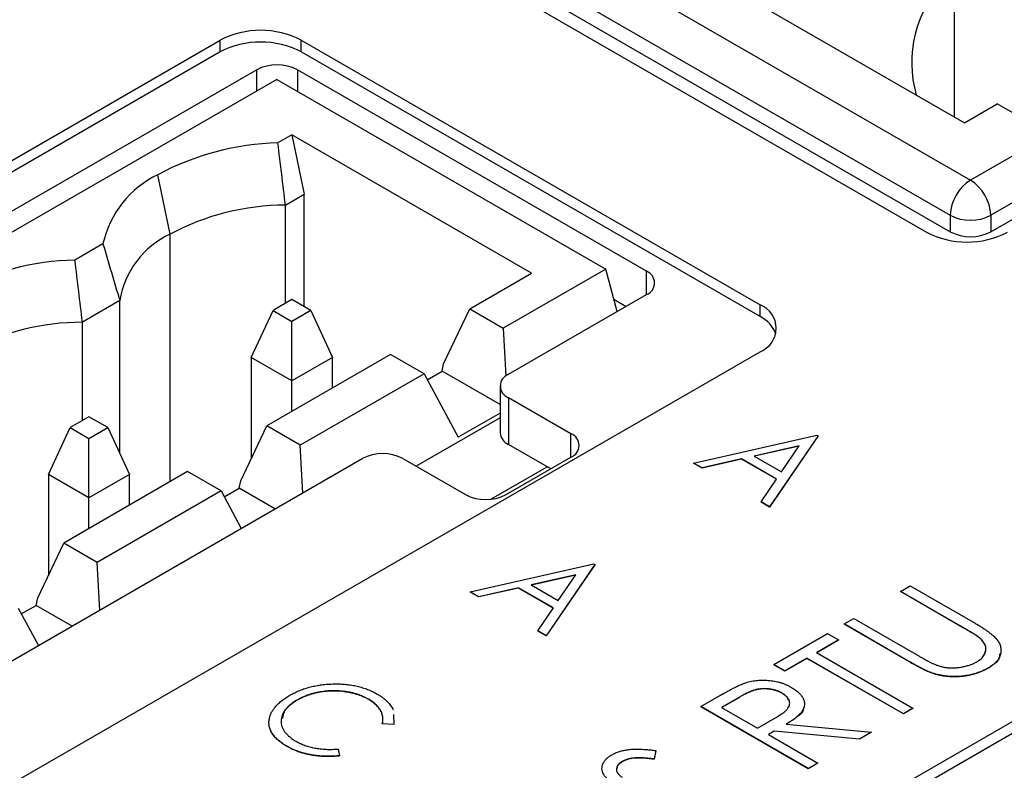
# Model space of a CAD drawing. Header units: millimetres. Extents: x 0 to 420, y 0 to 297.
# Tile 27 of 31: x 361.24 to 369.82, y 254.38 to 260.92. Entities that reach past the tile are written whole.
import ezdxf

# ---------------------------------------------------------------- set-up
doc = ezdxf.new("R2010")
doc.units = ezdxf.units.MM

msp = doc.modelspace()

# ---------------------------------------------------------------- linework, layer by layer
at = {"color": 7, "linetype": 'Continuous', "lineweight": 25}
for p, q in [((347.1825, 241.697), (389.0432, 265.8627)), ((347.1825, 241.595), (389.0432, 265.7607)), ((365.6324, 261.7652), (369.5214, 259.5201)), ((369.6996, 259.0706), (374.3665, 261.7648)), ((364.7894, 261.5766), (369.1381, 259.0661)), ((365.2801, 261.4178), (369.346, 259.0706)), ((365.4556, 261.459), (369.3447, 259.2139)), ((367.0466, 261.4182), (369.4684, 260.0201)), ((369.38, 261.2097), (369.38, 260.0711)), ((353.4404, 255.229), (362.9863, 260.7398)), ((362.9863, 260.6377), (362.9863, 260.7398)), ((363.6934, 260.7398), (367.6886, 258.4334)), ((363.6934, 260.6377), (363.6934, 260.7398)), ((362.9863, 260.6377), (353.4404, 255.1269)), ((367.6886, 258.3313), (363.6934, 260.6377)), ((363.3056, 260.482), (353.7596, 254.9712)), ((366.6997, 258.7267), (363.6591, 260.482)), ((363.481, 260.3986), (353.935, 254.8879)), ((363.481, 260.3986), (366.3448, 258.7454)), ((369.4684, 260.0201), (369.7548, 260.1854)), ((370.2144, 259.9201), (369.7548, 260.1854)), ((370.2144, 259.9201), (369.5214, 259.5201)), ((363.6118, 259.9149), (363.4895, 259.8443)), ((365.6995, 258.7097), (363.6118, 259.9149)), ((363.6118, 259.9149), (363.7179, 259.3966)), ((370.3912, 259.6139), (369.6982, 259.2139)), ((362.5511, 259.0496), (362.4451, 259.5679)), ((363.5551, 259.3026), (363.7179, 259.3966)), ((363.7179, 258.4175), (363.7179, 259.3966)), ((363.5551, 258.446), (363.5551, 259.3026)), ((361.9663, 258.965), (361.7217, 258.8238)), ((366.3448, 258.7454), (365.452, 258.23)), ((366.4436, 258.3748), (366.3448, 258.7454)), ((365.1604, 258.3984), (365.6995, 258.7097)), ((362.1129, 258.47), (361.7873, 258.2821)), ((362.1129, 257.1378), (362.1129, 258.47)), ((363.6118, 258.4788), (363.4477, 258.3841)), ((363.7759, 258.3841), (363.6118, 258.4788)), ((365.4976, 257.8287), (366.6997, 258.5226)), ((366.4148, 258.4829), (366.5228, 258.4205)), ((363.2582, 257.9758), (363.4477, 258.3841)), ((363.4477, 258.3841), (363.6118, 258.2893)), ((363.7759, 258.3841), (363.6118, 258.2893)), ((363.7759, 258.3841), (363.9654, 257.9758)), ((364.9332, 257.9197), (365.1604, 258.3984)), ((365.1604, 258.3984), (365.452, 258.23)), ((367.6886, 258.3313), (367.6886, 258.4334)), ((361.7873, 257.4255), (361.7873, 258.2821)), ((363.6118, 257.7717), (363.6118, 258.2893)), ((365.452, 258.23), (365.4737, 257.8127)), ((358.1426, 252.5144), (367.6886, 258.0252)), ((363.6118, 257.7717), (363.2582, 257.9758)), ((363.2582, 257.9758), (363.2582, 257.0948)), ((364.4709, 258.0004), (363.3926, 257.3779)), ((363.9654, 257.9758), (363.6118, 257.7717)), ((363.9654, 257.7086), (363.9654, 257.9758)), ((364.7626, 257.832), (364.4709, 258.0004)), ((364.9194, 257.8558), (364.9332, 257.9197)), ((364.7626, 257.832), (363.6843, 257.2095)), ((364.7626, 257.832), (365.0607, 257.2802)), ((364.7901, 257.7811), (364.9194, 257.8558)), ((365.4244, 257.5642), (364.9194, 257.8558)), ((363.6118, 257.5045), (363.6118, 257.7717)), ((365.4244, 257.7266), (365.4244, 257.3183)), ((366.0423, 257.3101), (365.4976, 257.6245)), ((365.4976, 257.6245), (365.4976, 257.2163)), ((361.844, 257.4583), (361.6799, 257.3635)), ((362.0081, 257.3635), (361.844, 257.4583)), ((365.4244, 257.4491), (364.6937, 257.0273)), ((365.4244, 257.4902), (365.0607, 257.2802)), ((361.4905, 256.9553), (361.6799, 257.3635)), ((361.6799, 257.3635), (361.844, 257.2688)), ((361.844, 257.2688), (362.0081, 257.3635)), ((362.0081, 257.3635), (362.1976, 256.9553)), ((363.1654, 256.8992), (363.3926, 257.3779)), ((363.6843, 257.2095), (363.3926, 257.3779)), ((361.844, 256.7512), (361.844, 257.2688)), ((367.1101, 257.0549), (368.1846, 257.2986)), ((368.1942, 257.2931), (367.7721, 256.6728)), ((368.1942, 257.2911), (367.7721, 256.6707)), ((368.1846, 257.2986), (368.1942, 257.2931)), ((368.1942, 257.2931), (368.1942, 257.2911)), ((363.7058, 256.7943), (363.6843, 257.2095)), ((365.8655, 257.0039), (365.4976, 257.2163)), ((368.0301, 257.2039), (367.639, 257.1152)), ((368.0284, 257.2015), (367.6415, 257.1137)), ((367.8764, 256.9781), (368.0301, 257.2039)), ((359.6286, 254.4406), (364.2248, 257.0939)), ((364.5783, 257.0939), (365.1231, 256.7794)), ((365.4766, 256.7794), (366.0423, 257.106)), ((367.5286, 257.0903), (367.1843, 257.0121)), ((367.8333, 256.9144), (367.5286, 257.0903)), ((367.5286, 257.0903), (367.5286, 257.0882)), ((367.639, 257.1152), (367.8764, 256.9781)), ((365.3454, 256.7396), (365.8344, 257.0218)), ((367.1843, 257.0121), (367.1101, 257.0549)), ((367.1101, 257.0549), (367.1101, 257.0529)), ((367.1843, 257.0101), (367.1101, 257.0529)), ((367.5286, 257.0882), (367.1843, 257.0101)), ((367.1843, 257.0121), (367.1843, 257.0101)), ((367.8323, 256.9129), (367.5286, 257.0882)), ((361.844, 256.7512), (361.4905, 256.9553)), ((361.4905, 256.9553), (361.4905, 256.0743)), ((362.7032, 256.9799), (361.6248, 256.3574)), ((362.1976, 256.9553), (361.844, 256.7512)), ((362.1976, 256.688), (362.1976, 256.9553)), ((362.9948, 256.8115), (362.7032, 256.9799)), ((363.0224, 256.7606), (363.1516, 256.8352)), ((363.1516, 256.8352), (363.1654, 256.8992)), ((363.4642, 256.6548), (363.1516, 256.8352)), ((367.6979, 256.7156), (367.8333, 256.9144)), ((361.844, 256.4839), (361.844, 256.7512)), ((362.9948, 256.8115), (361.9165, 256.189)), ((362.9948, 256.8115), (363.171, 256.4855)), ((367.7721, 256.6728), (367.6979, 256.7156)), ((367.6979, 256.7156), (367.6979, 256.7136)), ((367.7721, 256.6707), (367.6979, 256.7136)), ((367.7721, 256.6728), (367.7721, 256.6707)), ((361.3976, 255.8787), (361.6248, 256.3574)), ((361.9165, 256.189), (361.6248, 256.3574)), ((361.9381, 255.7738), (361.9165, 256.189)), ((365.1655, 255.9324), (366.2401, 256.1761)), ((366.2497, 256.1705), (365.8275, 255.5502)), ((366.2497, 256.1685), (365.8275, 255.5482)), ((366.2401, 256.1761), (366.2497, 256.1705)), ((366.2497, 256.1705), (366.2497, 256.1685)), ((366.0855, 256.0813), (365.6944, 255.9926)), ((366.0839, 256.0789), (365.697, 255.9912)), ((365.9319, 255.8555), (366.0855, 256.0813)), ((365.6944, 255.9926), (365.9319, 255.8555)), ((368.9128, 255.9361), (368.9967, 255.9845)), ((368.9967, 255.9845), (369.5617, 255.6584)), ((365.2397, 255.8895), (365.1655, 255.9324)), ((365.1655, 255.9324), (365.1655, 255.9303)), ((365.2397, 255.8875), (365.1655, 255.9303)), ((365.5841, 255.9677), (365.2397, 255.8895)), ((365.5841, 255.9657), (365.2397, 255.8875)), ((365.2397, 255.8895), (365.2397, 255.8875)), ((365.8887, 255.7918), (365.5841, 255.9677)), ((365.5841, 255.9677), (365.5841, 255.9657)), ((365.8877, 255.7904), (365.5841, 255.9657)), ((369.4733, 255.6125), (368.9128, 255.9361)), ((368.9128, 255.9361), (368.9128, 255.934)), ((369.4733, 255.6105), (368.9128, 255.934)), ((361.2546, 255.7401), (361.3838, 255.8147)), ((361.3838, 255.8147), (361.3976, 255.8787)), ((361.6964, 255.6343), (361.3838, 255.8147)), ((361.2271, 255.791), (361.4032, 255.465)), ((365.7533, 255.5931), (365.8887, 255.7918)), ((368.4211, 255.6522), (368.505, 255.7007)), ((368.9861, 255.3261), (368.4211, 255.6522)), ((368.4211, 255.6522), (368.4211, 255.6502)), ((368.9861, 255.324), (368.4211, 255.6502)), ((368.505, 255.7007), (369.0655, 255.3771)), ((365.7533, 255.5931), (365.7533, 255.591)), ((365.8275, 255.5502), (365.7533, 255.5931)), ((365.8275, 255.5482), (365.7533, 255.591)), ((365.8275, 255.5502), (365.8275, 255.5482)), ((367.8094, 255.2991), (368.2772, 255.5691)), ((368.2772, 255.5691), (368.3731, 255.5137)), ((369.4733, 255.6125), (369.4733, 255.6105)), ((368.3731, 255.5137), (368.1812, 255.403)), ((368.3731, 255.5117), (368.183, 255.402)), ((368.3731, 255.5137), (368.3731, 255.5117)), ((369.6095, 255.5235), (369.6095, 255.5214)), ((368.1812, 255.403), (369.0207, 254.9183)), ((367.9054, 255.2437), (367.8094, 255.2991)), ((367.8094, 255.2991), (367.8094, 255.2971)), ((367.9054, 255.2417), (367.8094, 255.2971)), ((368.0973, 255.3545), (367.9054, 255.2437)), ((368.0973, 255.3525), (367.9054, 255.2417)), ((368.9368, 254.8699), (368.0973, 255.3545)), ((368.0973, 255.3545), (368.0973, 255.3525)), ((368.9368, 254.8678), (368.0973, 255.3525)), ((368.9861, 255.3261), (368.9861, 255.324)), ((367.9054, 255.2437), (367.9054, 255.2417)), ((369.1991, 255.2215), (369.1991, 255.2194)), ((369.6771, 255.2696), (369.6771, 255.2676)), ((367.8795, 255.051), (367.8795, 255.0489)), ((363.6568, 254.9894), (363.6568, 254.9874)), ((364.2761, 254.9983), (364.2761, 254.9963)), ((367.1738, 254.9322), (367.3457, 255.0314)), ((367.5091, 255.0149), (367.3537, 254.9253)), ((367.5091, 255.0129), (367.3555, 254.9242)), ((367.5091, 255.0149), (367.5091, 255.0129)), ((364.4954, 254.8635), (364.4988, 254.7776)), ((364.4954, 254.8615), (364.4988, 254.7756)), ((367.1738, 254.9322), (367.1738, 254.9301)), ((368.1093, 254.3922), (367.1738, 254.9322)), ((368.1093, 254.3901), (367.1738, 254.9301)), ((367.3537, 254.9253), (367.6655, 254.7453)), ((369.0207, 254.9183), (368.9368, 254.8699)), ((369.0207, 254.9163), (368.9368, 254.8678)), ((368.9368, 254.8699), (368.9368, 254.8678)), ((369.0207, 254.9183), (369.0207, 254.9163)), ((364.4988, 254.7776), (364.399, 254.7833)), ((364.399, 254.7833), (364.399, 254.7813)), ((364.4988, 254.7756), (364.399, 254.7813)), ((364.4988, 254.7776), (364.4988, 254.7756)), ((367.6655, 254.7453), (367.8186, 254.8321)), ((367.9176, 254.78), (368.6609, 254.7106)), ((367.8117, 254.7189), (367.7615, 254.6899)), ((367.7615, 254.6899), (368.1932, 254.4406)), ((367.8117, 254.7168), (367.7632, 254.6889)), ((368.5549, 254.6494), (367.8117, 254.7189)), ((367.8117, 254.7189), (367.8117, 254.7168)), ((368.5549, 254.6474), (367.8117, 254.7168)), ((368.6609, 254.7106), (368.5549, 254.6494)), ((368.6609, 254.7086), (368.5549, 254.6474)), ((368.6609, 254.7106), (368.6609, 254.7086)), ((368.5549, 254.6494), (368.5549, 254.6474)), ((363.5688, 254.5869), (363.5688, 254.5849)), ((364.0152, 254.5618), (364.0256, 254.5044)), ((366.7805, 254.55), (366.767, 254.4758)), ((366.7805, 254.548), (366.767, 254.4737)), ((366.7805, 254.55), (366.7805, 254.548)), ((364.0256, 254.5044), (364.0256, 254.5024)), ((366.4889, 254.4537), (366.4889, 254.4517)), ((366.767, 254.4758), (366.767, 254.4737)), ((368.1932, 254.4406), (368.1093, 254.3922)), ((368.1932, 254.4386), (368.1093, 254.3901)), ((368.1932, 254.4406), (368.1932, 254.4386)), ((368.1093, 254.3922), (368.1093, 254.3901))]:
    msp.add_line(p, q, dxfattribs=at)
at = {"color": 8, "linetype": 'Continuous', "lineweight": 25}
for p, q in [((363.3056, 260.2973), (363.3056, 260.482)), ((363.6591, 260.482), (363.6591, 260.2958)), ((369.3447, 259.2139), (369.3447, 259.0714)), ((369.6982, 259.2139), (369.6982, 259.0698)), ((362.5511, 256.8921), (362.5511, 259.0496)), ((366.6997, 258.5226), (366.6997, 258.7267)), ((366.0423, 257.106), (366.0423, 257.3101))]:
    msp.add_line(p, q, dxfattribs=at)
at = {"color": 7, "linetype": 'Continuous', "lineweight": 25}
for centre, radius, start, end in [((370.041, 260.5439), 1.0309, 136.19, 195.87285), ((363.3399, 260.0574), 0.7685, 62.60977, 117.3903), ((363.3399, 259.9553), 0.7685, 62.60977, 117.3903), ((363.4823, 260.1408), 0.3843, 62.60987, 117.39019), ((363.545, 257.5229), 2.322, 91.36921, 118.27387), ((362.8201, 258.7786), 0.8739, 115.41372, 167.68625), ((369.7285, 259.1964), 0.3842, 122.60478, 177.39498), ((369.3144, 259.1964), 0.3842, 2.60541, 57.39502), ((363.56, 257.1648), 2.1378, 90.13123, 118.15797), ((369.5214, 259.555), 0.3843, 242.60932, 297.3905), ((369.4917, 259.7485), 0.7685, 242.60978, 297.39027), ((369.5228, 259.4118), 0.3843, 242.60975, 297.39028), ((362.8772, 258.3475), 0.7741, 114.91166, 170.89559), ((361.7772, 256.5025), 2.322, 91.36911, 118.27392), ((366.6609, 258.6246), 0.1092, 290.78364, 69.21617), ((367.6111, 258.2293), 0.2183, 290.78341, 69.21636), ((367.5696, 258.0843), 0.2742, 20.03529, 64.27197), ((361.7922, 256.1443), 2.1378, 90.13124, 118.15795), ((365.5363, 257.7266), 0.1092, 110.78318, 249.21654), ((365.5495, 257.3308), 0.1257, 185.69644, 245.62433), ((366.0036, 257.208), 0.1092, 290.7835, 69.21622), ((364.4016, 256.7527), 0.3843, 62.60984, 117.39026), ((365.2999, 257.1206), 0.3843, 242.60939, 297.39045)]:
    msp.add_arc(centre, radius, start, end, dxfattribs=at)
for points in [[(363.5551, 259.3026), (363.5336, 259.4833), (363.5117, 259.6639), (363.4895, 259.8443)], [(361.9663, 258.965), (362.0148, 258.7998), (362.0637, 258.6347), (362.1129, 258.47)], [(361.7873, 258.2821), (361.7658, 258.4628), (361.744, 258.6434), (361.7217, 258.8238)]]:
    msp.add_open_spline(points, degree=3, dxfattribs=at)
for points, knots in [([(369.5617, 255.6584), (369.5718, 255.6525), (369.5916, 255.6409), (369.6195, 255.6234), (369.6455, 255.6065), (369.6693, 255.5901), (369.6904, 255.5739), (369.7096, 255.5583), (369.727, 255.5433), (369.7416, 255.5284), (369.7546, 255.5136), (369.7649, 255.4984), (369.7737, 255.4829), (369.7799, 255.4667), (369.7848, 255.4502), (369.7869, 255.4332), (369.7873, 255.4157), (369.7857, 255.398), (369.7817, 255.3802), (369.7746, 255.3628), (369.7653, 255.3459), (369.7532, 255.3295), (369.7381, 255.3137), (369.7205, 255.2983), (369.7001, 255.2835), (369.6849, 255.2743), (369.6771, 255.2696)], [0, 0, 0, 0, 0.055741, 0.108782, 0.159483, 0.20722, 0.252436, 0.295103, 0.335609, 0.373517, 0.409957, 0.446416, 0.482967, 0.519684, 0.557168, 0.594999, 0.634172, 0.674127, 0.714136, 0.754079, 0.793688, 0.83312, 0.873373, 0.914549, 0.95654, 1, 1, 1, 1]), ([(369.6095, 255.5235), (369.6069, 255.5258), (369.6012, 255.531), (369.5906, 255.5392), (369.5773, 255.5485), (369.5617, 255.5591), (369.5432, 255.5707), (369.5223, 255.5837), (369.4986, 255.5977), (369.482, 255.6074), (369.4733, 255.6125)], [0, 0, 0, 0, 0.069596, 0.155423, 0.257515, 0.37358, 0.506166, 0.6554, 0.819993, 1, 1, 1, 1]), ([(369.6095, 255.5214), (369.6069, 255.5238), (369.6012, 255.529), (369.5906, 255.5372), (369.5773, 255.5464), (369.5617, 255.557), (369.5432, 255.5687), (369.5223, 255.5817), (369.4986, 255.5957), (369.482, 255.6054), (369.4733, 255.6105)], [0, 0, 0, 0, 0.069596, 0.155423, 0.257515, 0.37358, 0.506166, 0.6554, 0.819993, 1, 1, 1, 1]), ([(369.5765, 255.3223), (369.5835, 255.3266), (369.5974, 255.3353), (369.6152, 255.3497), (369.6297, 255.3654), (369.6417, 255.3819), (369.6499, 255.3992), (369.6551, 255.4168), (369.6566, 255.4345), (369.6545, 255.4524), (369.6488, 255.4703), (369.6393, 255.4881), (369.6266, 255.5061), (369.6153, 255.5176), (369.6095, 255.5235)], [0, 0, 0, 0, 0.081412, 0.161686, 0.242811, 0.324775, 0.407586, 0.488453, 0.56979, 0.650718, 0.733306, 0.819186, 0.907133, 1, 1, 1, 1]), ([(369.6465, 255.4036), (369.6505, 255.4125), (369.6685, 255.4526), (369.6353, 255.4913), (369.6095, 255.5214)], [0, 0, 0, 0, 0.223686, 1, 1, 1, 1]), ([(369.0655, 255.3771), (369.0734, 255.3725), (369.0885, 255.3638), (369.1101, 255.3516), (369.1295, 255.3408), (369.1467, 255.3314), (369.1612, 255.3232), (369.1742, 255.3167), (369.1845, 255.3115), (369.1908, 255.3086), (369.1935, 255.3073)], [0, 0, 0, 0, 0.191105, 0.362655, 0.516171, 0.650128, 0.766034, 0.862527, 0.941006, 1, 1, 1, 1]), ([(369.7754, 255.3916), (369.7747, 255.3773), (369.7723, 255.3299), (369.7163, 255.2932), (369.6771, 255.2676)], [0, 0, 0, 0, 0.301257, 1, 1, 1, 1]), ([(369.1991, 255.2215), (369.1928, 255.2236), (369.1791, 255.2281), (369.1583, 255.2368), (369.1349, 255.247), (369.1094, 255.2592), (369.0818, 255.2733), (369.0517, 255.2891), (369.0195, 255.3068), (368.9975, 255.3195), (368.9861, 255.3261)], [0, 0, 0, 0, 0.077936, 0.169149, 0.274074, 0.391816, 0.523462, 0.668216, 0.827041, 1, 1, 1, 1]), ([(369.1991, 255.2194), (369.1928, 255.2215), (369.1791, 255.2261), (369.1583, 255.2347), (369.1349, 255.2449), (369.1094, 255.2571), (369.0818, 255.2712), (369.0517, 255.287), (369.0195, 255.3048), (368.9975, 255.3174), (368.9861, 255.324)], [0, 0, 0, 0, 0.077936, 0.169149, 0.274074, 0.391816, 0.523462, 0.668216, 0.827041, 1, 1, 1, 1]), ([(369.1935, 255.3073), (369.2035, 255.303), (369.223, 255.2946), (369.2538, 255.2843), (369.2847, 255.2768), (369.3156, 255.2715), (369.3477, 255.2693), (369.381, 255.2696), (369.416, 255.2729), (369.4519, 255.2785), (369.4872, 255.2866), (369.5202, 255.2965), (369.5505, 255.3082), (369.5679, 255.3176), (369.5765, 255.3223)], [0, 0, 0, 0, 0.0889375, 0.1727267, 0.251185, 0.3263801, 0.4009876, 0.479456, 0.5624606, 0.6520321, 0.742988, 0.8310174, 0.9158505, 1, 1, 1, 1]), ([(369.6771, 255.2696), (369.6683, 255.2647), (369.651, 255.2552), (369.6237, 255.2422), (369.5953, 255.2309), (369.5664, 255.2208), (369.5366, 255.2126), (369.5062, 255.2056), (369.4749, 255.2004), (369.4431, 255.1964), (369.4112, 255.1941), (369.3795, 255.1936), (369.3482, 255.1942), (369.3174, 255.1967), (369.2869, 255.2004), (369.2572, 255.2061), (369.2275, 255.2127), (369.2087, 255.2185), (369.1991, 255.2215)], [0, 0, 0, 0, 0.069994, 0.137225, 0.203144, 0.267439, 0.330757, 0.392722, 0.455101, 0.517382, 0.579131, 0.639383, 0.69929, 0.758596, 0.817649, 0.877496, 0.938128, 1, 1, 1, 1]), ([(369.6771, 255.2676), (369.6683, 255.2627), (369.651, 255.2532), (369.6237, 255.2401), (369.5953, 255.2289), (369.5664, 255.2187), (369.5366, 255.2105), (369.5062, 255.2035), (369.4749, 255.1983), (369.4431, 255.1944), (369.4112, 255.1921), (369.3795, 255.1915), (369.3482, 255.1922), (369.3174, 255.1947), (369.2869, 255.1983), (369.2572, 255.204), (369.2275, 255.2107), (369.2087, 255.2165), (369.1991, 255.2194)], [0, 0, 0, 0, 0.069994, 0.137225, 0.203144, 0.267439, 0.330757, 0.392722, 0.455101, 0.517382, 0.579131, 0.639383, 0.69929, 0.758596, 0.817649, 0.877496, 0.938128, 1, 1, 1, 1]), ([(363.5947, 255.0311), (363.6085, 255.0387), (363.6355, 255.0536), (363.6795, 255.0731), (363.7249, 255.0899), (363.772, 255.1038), (363.821, 255.1145), (363.8715, 255.1228), (363.9239, 255.1278), (363.9772, 255.1303), (364.0305, 255.1298), (364.0825, 255.1263), (364.1326, 255.1196), (364.181, 255.1102), (364.2276, 255.0976), (364.2721, 255.0818), (364.315, 255.0633), (364.3413, 255.0489), (364.3546, 255.0416)], [0, 0, 0, 0, 0.067242, 0.132206, 0.195409, 0.257411, 0.318908, 0.380527, 0.44269, 0.506109, 0.569344, 0.630703, 0.690854, 0.750725, 0.811007, 0.87219, 0.934992, 1, 1, 1, 1]), ([(367.3457, 255.0314), (367.3572, 255.038), (367.3793, 255.0507), (367.4114, 255.0687), (367.4414, 255.0845), (367.4683, 255.0988), (367.4932, 255.1109), (367.5151, 255.1213), (367.5349, 255.1298), (367.5475, 255.1344), (367.5533, 255.1365)], [0, 0, 0, 0, 0.176242, 0.33814, 0.484799, 0.617149, 0.734395, 0.837422, 0.92561, 1, 1, 1, 1]), ([(367.5533, 255.1365), (367.5613, 255.1392), (367.577, 255.1444), (367.602, 255.1506), (367.6273, 255.1558), (367.653, 255.1596), (367.6793, 255.1618), (367.706, 255.1629), (367.7332, 255.1629), (367.7606, 255.1611), (367.7881, 255.1585), (367.815, 255.154), (367.8416, 255.1486), (367.8673, 255.1414), (367.8925, 255.133), (367.917, 255.1231), (367.941, 255.1119), (367.956, 255.1036), (367.9637, 255.0993)], [0, 0, 0, 0, 0.061387, 0.121495, 0.181089, 0.240038, 0.298644, 0.35799, 0.418441, 0.480043, 0.541867, 0.604173, 0.666682, 0.729899, 0.794538, 0.860455, 0.929211, 1, 1, 1, 1]), ([(364.2761, 254.9983), (364.2691, 255.0022), (364.2554, 255.01), (364.2329, 255.0203), (364.2099, 255.0299), (364.1858, 255.0385), (364.1607, 255.0459), (364.1349, 255.0526), (364.1079, 255.058), (364.0802, 255.0626), (364.052, 255.0661), (364.0238, 255.0686), (363.9956, 255.0699), (363.9676, 255.0702), (363.9396, 255.0693), (363.9117, 255.0673), (363.8839, 255.0642), (363.8563, 255.06), (363.8291, 255.0549), (363.8026, 255.0484), (363.7764, 255.0413), (363.7512, 255.0328), (363.7263, 255.0236), (363.7024, 255.0132), (363.679, 255.0019), (363.6643, 254.9936), (363.6568, 254.9894)], [0, 0, 0, 0, 0.042055, 0.083396, 0.124458, 0.165466, 0.20603, 0.24683, 0.28828, 0.330034, 0.371996, 0.413236, 0.45394, 0.494519, 0.534934, 0.575383, 0.616488, 0.657747, 0.699326, 0.740868, 0.782501, 0.824779, 0.867448, 0.910539, 0.954877, 1, 1, 1, 1]), ([(364.2761, 254.9963), (364.2691, 255.0002), (364.2554, 255.0079), (364.2329, 255.0183), (364.2099, 255.0278), (364.1858, 255.0364), (364.1607, 255.0438), (364.1349, 255.0505), (364.1079, 255.056), (364.0802, 255.0606), (364.052, 255.0641), (364.0238, 255.0666), (363.9956, 255.0678), (363.9676, 255.0681), (363.9396, 255.0673), (363.9117, 255.0652), (363.8839, 255.0621), (363.8563, 255.0579), (363.8291, 255.0528), (363.8026, 255.0464), (363.7764, 255.0393), (363.7512, 255.0308), (363.7263, 255.0216), (363.7024, 255.0112), (363.679, 254.9998), (363.6643, 254.9915), (363.6568, 254.9874)], [0, 0, 0, 0, 0.042055, 0.083396, 0.124458, 0.165466, 0.20603, 0.24683, 0.28828, 0.330034, 0.371996, 0.413236, 0.45394, 0.494519, 0.534934, 0.575383, 0.616488, 0.657747, 0.699326, 0.740868, 0.782501, 0.824779, 0.867448, 0.910539, 0.954877, 1, 1, 1, 1]), ([(364.3546, 255.0416), (364.3624, 255.037), (364.3779, 255.0278), (364.3991, 255.0133), (364.4184, 254.9983), (364.4359, 254.983), (364.4518, 254.9673), (364.4653, 254.951), (364.4774, 254.9345), (364.4868, 254.9186), (364.4918, 254.9082), (364.4939, 254.9036)], [0, 0, 0, 0, 0.0669997, 0.1329369, 0.1972041, 0.2608038, 0.3235272, 0.3858654, 0.4482138, 0.5100194, 0.5599984, 0.5599984, 0.5599984, 0.5599984]), ([(367.8795, 255.051), (367.8717, 255.0551), (367.8563, 255.0634), (367.8299, 255.0733), (367.8018, 255.0808), (367.772, 255.0858), (367.7417, 255.0886), (367.7117, 255.0886), (367.6825, 255.086), (367.6589, 255.0815), (367.6399, 255.0763), (367.6243, 255.0712), (367.6077, 255.0648), (367.5902, 255.0572), (367.5712, 255.0485), (367.5514, 255.0384), (367.5304, 255.0272), (367.5163, 255.0191), (367.5091, 255.0149)], [0, 0, 0, 0, 0.074206, 0.146692, 0.218332, 0.29067, 0.362618, 0.431553, 0.499554, 0.567987, 0.604677, 0.646293, 0.69288, 0.744014, 0.799888, 0.86174, 0.928424, 1, 1, 1, 1]), ([(367.8795, 255.0489), (367.8717, 255.0531), (367.8563, 255.0614), (367.8299, 255.0712), (367.8018, 255.0788), (367.772, 255.0838), (367.7417, 255.0866), (367.7117, 255.0866), (367.6825, 255.084), (367.6589, 255.0795), (367.6399, 255.0743), (367.6243, 255.0692), (367.6077, 255.0628), (367.5902, 255.0551), (367.5712, 255.0464), (367.5514, 255.0364), (367.5304, 255.0251), (367.5163, 255.0171), (367.5091, 255.0129)], [0, 0, 0, 0, 0.074206, 0.146692, 0.218332, 0.29067, 0.362618, 0.431553, 0.499554, 0.567987, 0.604677, 0.646293, 0.69288, 0.744014, 0.799888, 0.86174, 0.928424, 1, 1, 1, 1]), ([(367.8186, 254.8321), (367.8258, 254.8362), (367.8395, 254.8442), (367.8583, 254.8563), (367.8755, 254.8676), (367.8907, 254.8785), (367.9039, 254.8889), (367.915, 254.8988), (367.9243, 254.9081), (367.9337, 254.9199), (367.942, 254.9345), (367.9473, 254.9522), (367.9472, 254.9701), (367.9422, 254.9879), (367.933, 255.0053), (367.9192, 255.0217), (367.9016, 255.0372), (367.887, 255.0464), (367.8795, 255.051)], [0, 0, 0, 0, 0.068884, 0.133004, 0.192369, 0.247684, 0.298447, 0.344783, 0.387444, 0.426058, 0.498477, 0.568226, 0.638295, 0.709239, 0.781676, 0.852765, 0.925523, 1, 1, 1, 1]), ([(367.9366, 254.9863), (367.9357, 254.9919), (367.9317, 255.0161), (367.9022, 255.0346), (367.8795, 255.0489)], [0, 0, 0, 0, 0.231518, 1, 1, 1, 1]), ([(367.9637, 255.0993), (367.9757, 255.0919), (367.9993, 255.0775), (368.0282, 255.0535), (368.0506, 255.0284), (368.0665, 255.0024), (368.0753, 254.9758), (368.0774, 254.9491), (368.0717, 254.9223), (368.0613, 254.9002), (368.0489, 254.8825), (368.0374, 254.8687), (368.0231, 254.8547), (368.0069, 254.8403), (367.988, 254.8256), (367.9668, 254.8106), (367.9433, 254.7952), (367.9263, 254.7852), (367.9176, 254.78)], [0, 0, 0, 0, 0.083484, 0.162613, 0.23918, 0.314494, 0.388385, 0.460717, 0.533791, 0.609022, 0.648239, 0.690365, 0.734562, 0.781635, 0.831635, 0.884694, 0.940506, 1, 1, 1, 1]), ([(363.4153, 254.8266), (363.4176, 254.8361), (363.4221, 254.8548), (363.4346, 254.8824), (363.4508, 254.9092), (363.4713, 254.9352), (363.4958, 254.9605), (363.5246, 254.985), (363.5575, 255.0088), (363.5822, 255.0236), (363.5947, 255.0311)], [0, 0, 0, 0, 0.122254, 0.24342, 0.364291, 0.486273, 0.609794, 0.736233, 0.865843, 1, 1, 1, 1]), ([(363.6568, 254.9894), (363.646, 254.9829), (363.6248, 254.9701), (363.5971, 254.9493), (363.5737, 254.9278), (363.554, 254.9056), (363.5388, 254.8825), (363.5274, 254.8587), (363.5204, 254.8341), (363.5176, 254.8091), (363.5188, 254.7841), (363.524, 254.7596), (363.5341, 254.7359), (363.548, 254.713), (363.5663, 254.691), (363.5891, 254.6698), (363.6156, 254.6492), (363.6365, 254.6367), (363.647, 254.6303)], [0, 0, 0, 0, 0.0674089, 0.1322387, 0.1953774, 0.2569618, 0.3183551, 0.3793668, 0.4411891, 0.5040336, 0.5665528, 0.6278174, 0.6881347, 0.7482508, 0.8086873, 0.8704111, 0.9341136, 1, 1, 1, 1]), ([(363.6568, 254.9874), (363.6124, 254.9584), (363.5417, 254.9121), (363.5339, 254.8516), (363.531, 254.8289)], [0, 0, 0, 0, 0.626367, 1, 1, 1, 1]), ([(364.399, 254.7833), (364.4002, 254.7884), (364.4027, 254.7985), (364.4041, 254.8136), (364.4047, 254.8285), (364.4034, 254.8431), (364.4008, 254.8576), (364.3963, 254.8718), (364.3909, 254.8859), (364.3812, 254.9043), (364.3658, 254.9268), (364.3413, 254.9522), (364.3118, 254.9765), (364.2881, 254.991), (364.2761, 254.9983)], [0, 0, 0, 0, 0.065244, 0.129743, 0.192653, 0.255255, 0.316674, 0.378298, 0.439064, 0.500509, 0.623324, 0.7463, 0.871332, 1, 1, 1, 1]), ([(364.399, 254.7813), (364.4002, 254.7864), (364.4027, 254.7965), (364.4041, 254.8116), (364.4047, 254.8265), (364.4034, 254.8411), (364.4008, 254.8556), (364.3963, 254.8698), (364.3909, 254.8839), (364.3812, 254.9023), (364.3658, 254.9247), (364.3413, 254.9502), (364.3118, 254.9745), (364.2881, 254.9889), (364.2761, 254.9963)], [0, 0, 0, 0, 0.065244, 0.129743, 0.192653, 0.255255, 0.316674, 0.378298, 0.439064, 0.500509, 0.623324, 0.7463, 0.871332, 1, 1, 1, 1]), ([(368.066, 254.9251), (368.0666, 254.9205), (368.071, 254.8891), (368.008, 254.8368), (367.9477, 254.7976), (367.9176, 254.7779)], [0, 0, 0, 0, 0.079574, 0.538816, 1, 1, 1, 1]), ([(363.5688, 254.5869), (363.5614, 254.5912), (363.5469, 254.5997), (363.527, 254.6133), (363.5084, 254.6269), (363.4916, 254.6408), (363.476, 254.6549), (363.4625, 254.6693), (363.4504, 254.6839), (363.4399, 254.6988), (363.4312, 254.7139), (363.424, 254.7293), (363.4185, 254.745), (363.4146, 254.7608), (363.4122, 254.7769), (363.4114, 254.7933), (363.4125, 254.8099), (363.4143, 254.821), (363.4153, 254.8266)], [0, 0, 0, 0, 0.068335, 0.135464, 0.200567, 0.264774, 0.327263, 0.389343, 0.450083, 0.510699, 0.570569, 0.630747, 0.691051, 0.751063, 0.812002, 0.873718, 0.936106, 1, 1, 1, 1]), ([(363.5688, 254.5849), (363.5614, 254.5892), (363.5469, 254.5977), (363.527, 254.6112), (363.5084, 254.6248), (363.4916, 254.6387), (363.476, 254.6528), (363.4625, 254.6672), (363.4504, 254.6819), (363.4399, 254.6967), (363.4312, 254.7119), (363.424, 254.7273), (363.4185, 254.7429), (363.4146, 254.7588), (363.4122, 254.7749), (363.4114, 254.7912), (363.4125, 254.8078), (363.4143, 254.819), (363.4153, 254.8246)], [0, 0, 0, 0, 0.068335, 0.135464, 0.200567, 0.264774, 0.327263, 0.389343, 0.450083, 0.510699, 0.570569, 0.630747, 0.691051, 0.751063, 0.812002, 0.873718, 0.936106, 1, 1, 1, 1]), ([(363.647, 254.6303), (363.6593, 254.6237), (363.6835, 254.6105), (363.724, 254.5941), (363.7666, 254.5807), (363.8118, 254.5707), (363.8593, 254.5635), (363.9094, 254.5597), (363.9617, 254.5588), (363.9971, 254.5608), (364.0152, 254.5618)], [0, 0, 0, 0, 0.125903, 0.248086, 0.368247, 0.487687, 0.609625, 0.734392, 0.864043, 1, 1, 1, 1]), ([(364.0256, 254.5044), (364.0151, 254.5034), (363.9944, 254.5014), (363.9631, 254.4996), (363.9321, 254.4989), (363.9014, 254.4992), (363.8709, 254.5006), (363.8407, 254.5031), (363.8108, 254.5067), (363.7812, 254.5113), (363.7522, 254.5169), (363.7238, 254.5238), (363.6961, 254.5316), (363.669, 254.5405), (363.6427, 254.5505), (363.6173, 254.5616), (363.5924, 254.5736), (363.5767, 254.5824), (363.5688, 254.5869)], [0, 0, 0, 0, 0.063574, 0.126686, 0.188628, 0.249934, 0.311416, 0.372433, 0.433481, 0.494776, 0.556346, 0.617895, 0.679438, 0.74201, 0.804928, 0.868445, 0.933692, 1, 1, 1, 1]), ([(364.0256, 254.5024), (364.0151, 254.5014), (363.9944, 254.4993), (363.9631, 254.4975), (363.9321, 254.4968), (363.9014, 254.4972), (363.8709, 254.4985), (363.8407, 254.5011), (363.8108, 254.5046), (363.7812, 254.5092), (363.7522, 254.5149), (363.7238, 254.5218), (363.6961, 254.5296), (363.669, 254.5385), (363.6427, 254.5485), (363.6173, 254.5596), (363.5924, 254.5716), (363.5767, 254.5804), (363.5688, 254.5849)], [0, 0, 0, 0, 0.063574, 0.126686, 0.188628, 0.249934, 0.311416, 0.372433, 0.433481, 0.494776, 0.556346, 0.617895, 0.679438, 0.74201, 0.804928, 0.868445, 0.933692, 1, 1, 1, 1]), ([(366.3979, 254.5119), (366.4082, 254.5175), (366.4287, 254.5284), (366.4644, 254.5414), (366.5032, 254.5512), (366.538, 254.5571), (366.5679, 254.56), (366.5926, 254.5615), (366.6191, 254.5617), (366.6476, 254.5613), (366.6781, 254.5598), (366.7106, 254.5576), (366.7449, 254.5541), (366.7684, 254.5514), (366.7805, 254.55)], [0, 0, 0, 0, 0.103822, 0.205919, 0.309231, 0.415653, 0.47222, 0.532858, 0.597819, 0.667857, 0.743177, 0.823448, 0.908942, 1, 1, 1, 1]), ([(366.4087, 254.2661), (366.3991, 254.272), (366.3802, 254.2837), (366.3569, 254.3032), (366.3379, 254.3237), (366.3237, 254.3452), (366.3151, 254.3674), (366.3109, 254.3898), (366.3134, 254.4123), (366.3203, 254.4345), (366.3326, 254.456), (366.3492, 254.4764), (366.3712, 254.4952), (366.3889, 254.5063), (366.3979, 254.5119)], [0, 0, 0, 0, 0.088291, 0.174419, 0.258423, 0.342317, 0.425287, 0.506935, 0.587922, 0.670559, 0.753145, 0.834844, 0.916686, 1, 1, 1, 1]), ([(366.4889, 254.4537), (366.4809, 254.4487), (366.4653, 254.439), (366.4493, 254.4217), (366.4393, 254.4036), (366.4367, 254.3846), (366.4403, 254.3659), (366.4499, 254.3479), (366.4661, 254.3312), (366.4811, 254.3217), (366.4887, 254.3169)], [0, 0, 0, 0, 0.133507, 0.258557, 0.380724, 0.504971, 0.628085, 0.748901, 0.871477, 1, 1, 1, 1]), ([(366.4889, 254.4517), (366.4718, 254.4406), (366.446, 254.4239), (366.4439, 254.4021), (366.4432, 254.3947)], [0, 0, 0, 0, 0.662155, 1, 1, 1, 1]), ([(366.767, 254.4758), (366.7571, 254.4769), (366.7382, 254.479), (366.7107, 254.4816), (366.6853, 254.4837), (366.6618, 254.4848), (366.6404, 254.4855), (366.6209, 254.4855), (366.6033, 254.485), (366.5829, 254.4832), (366.5595, 254.4797), (366.5335, 254.4734), (366.5097, 254.4647), (366.4959, 254.4574), (366.4889, 254.4537)], [0, 0, 0, 0, 0.102557, 0.196911, 0.284395, 0.364416, 0.437215, 0.503536, 0.563602, 0.61645, 0.714669, 0.808954, 0.904132, 1, 1, 1, 1]), ([(366.767, 254.4737), (366.7571, 254.4749), (366.7382, 254.477), (366.7107, 254.4796), (366.6853, 254.4816), (366.6618, 254.4828), (366.6404, 254.4835), (366.6209, 254.4835), (366.6033, 254.4829), (366.5829, 254.4812), (366.5595, 254.4777), (366.5335, 254.4713), (366.5097, 254.4626), (366.4959, 254.4553), (366.4889, 254.4517)], [0, 0, 0, 0, 0.102557, 0.196911, 0.284395, 0.364416, 0.437215, 0.503536, 0.563602, 0.61645, 0.714669, 0.808954, 0.904132, 1, 1, 1, 1])]:
    msp.add_open_spline(points, degree=3, knots=knots, dxfattribs=at)

doc.saveas('drawing.dxf')
